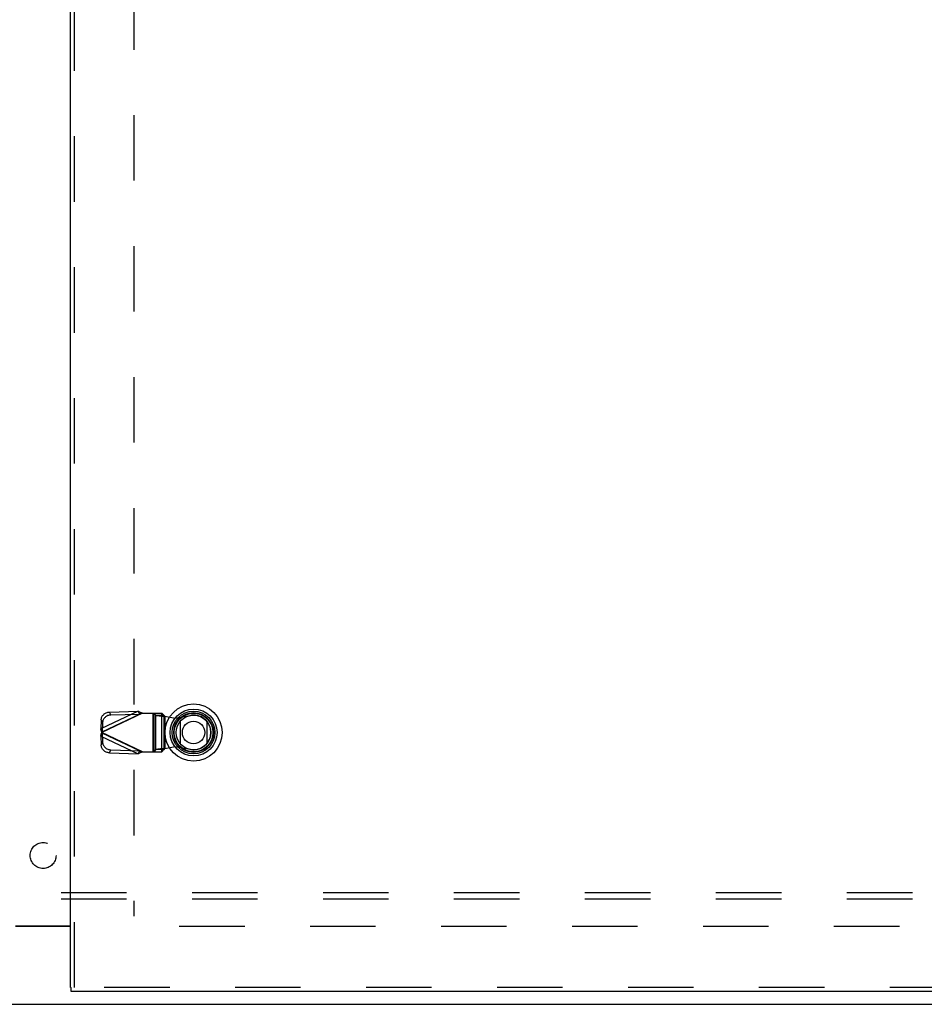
# Model space of a CAD drawing. Header units: inches. Extents: x 0 to 230, y 0 to 149.
# Tile 74 of 256: x 69 to 86, y 37 to 56. Entities that reach past the tile are written whole.
import ezdxf

# ---------------------------------------------------------------- set-up
doc = ezdxf.new("R2010")
doc.units = ezdxf.units.IN
doc.header["$LTSCALE"] = 12.648283
doc.header["$MEASUREMENT"] = 0
doc.linetypes.add('HIDDEN', pattern=[0.2, 0.1, -0.1])
doc.layers.get('0').update_dxf_attribs({"linetype": 'CONTINUOUS'})
for name, color, linetype in [('DEFAULT_2', 8, 'HIDDEN'), ('RIGHTHAND_DOOR_ASSEMBLY', 7, 'CONTINUOUS'), ('SUBPANEL', 7, 'CONTINUOUS')]:
    doc.layers.add(name, color=color, linetype=linetype)

msp = doc.modelspace()

# ---------------------------------------------------------------- linework, layer by layer
at = {"color": 3, "linetype": 'Continuous'}
msp.add_line((68.573, 38.363), (69.637, 38.363), dxfattribs=at)
at = {"color": 7, "linetype": 'Continuous'}
for p, q in [((69.637, 38.348), (68.573, 38.348)), ((33.157, 36.848), (105.053, 36.848))]:
    msp.add_line(p, q, dxfattribs=at)
at = {"layer": 'DEFAULT_2', "color": 8, "linetype": 'HIDDEN'}
for p, q in [((70.855, 107.146), (70.855, 38.549)), ((103.355, 38.348), (70.751, 38.348))]:
    msp.add_line(p, q, dxfattribs=at)
at = {"layer": 'RIGHTHAND_DOOR_ASSEMBLY', "color": 3, "linetype": 'Continuous'}
for p, q in [((69.637, 37.173), (69.637, 108.523)), ((104.436, 37.098), (69.65, 37.098))]:
    msp.add_line(p, q, dxfattribs=at)
at = {"layer": 'RIGHTHAND_DOOR_ASSEMBLY', "color": 8, "linetype": 'HIDDEN'}
for p, q in [((69.712, 37.173), (69.712, 108.523)), ((70.941, 42.512), (70.22, 42.17)), ((71.025, 42.474), (70.238, 42.1)), ((70.247, 42.113), (70.968, 42.455)), ((70.386, 42.494), (70.941, 42.512)), ((70.413, 42.437), (70.386, 42.494)), ((70.413, 42.437), (70.968, 42.455)), ((70.941, 42.512), (70.968, 42.455)), ((71.006, 42.468), (70.987, 42.461)), ((71.025, 42.474), (71.006, 42.468)), ((71.025, 42.474), (71.4, 42.474)), ((71.222, 42.474), (71.222, 41.726)), ((71.242, 42.474), (71.242, 41.726)), ((71.245, 42.474), (71.284, 42.432)), ((71.284, 42.432), (71.439, 42.432)), ((71.284, 41.768), (71.284, 42.432)), ((71.397, 41.726), (71.397, 42.474)), ((71.439, 42.432), (71.4, 42.474)), ((71.439, 42.432), (71.439, 41.768)), ((71.655, 42.376), (71.95, 42.429)), ((70.226, 42.342), (70.22, 42.17)), ((70.226, 42.342), (70.253, 42.285)), ((70.253, 42.285), (70.247, 42.113)), ((71.458, 42.413), (71.655, 42.376)), ((71.458, 42.413), (71.458, 41.786)), ((70.247, 42.113), (70.22, 42.17)), ((70.22, 42.03), (70.247, 42.087)), ((71.025, 41.726), (70.238, 42.1)), ((70.968, 41.745), (70.247, 42.087)), ((70.247, 42.087), (70.253, 41.915)), ((70.22, 42.03), (70.941, 41.688)), ((70.22, 42.03), (70.226, 41.858)), ((70.253, 41.915), (70.226, 41.858)), ((70.386, 41.706), (70.413, 41.763)), ((70.386, 41.706), (70.941, 41.688)), ((70.413, 41.763), (70.968, 41.745)), ((70.968, 41.745), (70.941, 41.688)), ((71.025, 41.726), (71.4, 41.726)), ((71.284, 41.768), (71.245, 41.726)), ((71.439, 41.768), (71.284, 41.768)), ((71.4, 41.726), (71.439, 41.768)), ((71.458, 41.786), (71.424, 41.784)), ((71.655, 41.824), (71.458, 41.786)), ((71.95, 41.771), (71.655, 41.824)), ((104.436, 37.173), (69.65, 37.173))]:
    msp.add_line(p, q, dxfattribs=at)
at = {"layer": 'RIGHTHAND_DOOR_ASSEMBLY', "color": 7, "linetype": 'Continuous'}
for p, q in [((71.756, 41.882), (71.756, 42.314)), ((72.268, 42.314), (72.268, 41.882)), ((69.637, 37.173), (69.65, 37.173)), ((69.65, 37.098), (69.65, 37.173))]:
    msp.add_line(p, q, dxfattribs=at)
at = {"layer": 'RIGHTHAND_DOOR_ASSEMBLY', "color": 8, "linetype": 'HIDDEN'}
for points in [[(70.226, 42.342), (70.227, 42.356), (70.23, 42.371), (70.234, 42.385), (70.24, 42.399), (70.247, 42.412), (70.255, 42.424), (70.264, 42.436), (70.275, 42.447), (70.287, 42.457), (70.299, 42.466), (70.312, 42.474), (70.326, 42.481), (70.341, 42.486), (70.356, 42.49), (70.371, 42.493), (70.386, 42.494)], [(70.413, 42.437), (70.398, 42.436), (70.383, 42.433), (70.368, 42.429), (70.353, 42.424), (70.339, 42.417), (70.326, 42.409), (70.313, 42.4), (70.302, 42.39), (70.291, 42.379), (70.282, 42.368), (70.274, 42.355), (70.267, 42.342), (70.261, 42.328), (70.257, 42.314), (70.254, 42.3), (70.253, 42.285)], [(70.941, 42.512), (70.955, 42.506), (70.969, 42.5), (70.983, 42.494), (70.997, 42.487), (71.011, 42.481), (71.025, 42.474)], [(70.987, 42.461), (70.977, 42.458), (70.968, 42.455)], [(71.284, 42.432), (71.288, 42.431), (71.294, 42.429), (71.301, 42.428), (71.31, 42.427), (71.32, 42.425), (71.332, 42.424), (71.345, 42.423), (71.359, 42.421), (71.374, 42.42), (71.39, 42.419), (71.407, 42.417), (71.424, 42.416), (71.458, 42.413)], [(71.439, 42.432), (71.44, 42.43), (71.441, 42.427), (71.443, 42.425), (71.446, 42.423), (71.449, 42.42), (71.452, 42.418), (71.455, 42.416), (71.458, 42.413)], [(70.238, 42.1), (70.232, 42.124), (70.229, 42.135), (70.226, 42.147), (70.223, 42.158), (70.22, 42.17)], [(70.22, 42.03), (70.223, 42.041), (70.226, 42.053), (70.229, 42.064)], [(70.229, 42.064), (70.235, 42.088), (70.238, 42.1)], [(70.247, 42.113), (70.245, 42.111), (70.244, 42.109), (70.242, 42.106), (70.241, 42.104), (70.238, 42.1)], [(70.238, 42.1), (70.239, 42.098), (70.242, 42.093)], [(70.242, 42.093), (70.244, 42.091), (70.245, 42.089), (70.247, 42.087)], [(70.386, 41.706), (70.371, 41.707), (70.356, 41.71), (70.341, 41.714), (70.326, 41.719), (70.312, 41.726), (70.299, 41.734), (70.287, 41.743), (70.275, 41.753), (70.264, 41.764), (70.255, 41.775), (70.247, 41.788), (70.24, 41.801), (70.234, 41.815), (70.23, 41.829), (70.227, 41.843), (70.226, 41.858)], [(70.253, 41.915), (70.254, 41.9), (70.257, 41.886), (70.261, 41.872), (70.267, 41.858), (70.274, 41.845), (70.282, 41.832), (70.291, 41.82), (70.302, 41.809), (70.313, 41.799), (70.326, 41.79), (70.339, 41.783), (70.353, 41.776), (70.368, 41.771), (70.383, 41.767), (70.398, 41.764), (70.413, 41.763)], [(71.025, 41.726), (71.011, 41.719), (70.997, 41.713), (70.983, 41.706), (70.969, 41.7), (70.955, 41.694), (70.941, 41.688)], [(70.968, 41.745), (70.977, 41.741), (70.987, 41.738), (70.996, 41.735), (71.025, 41.726)], [(71.424, 41.784), (71.407, 41.782), (71.39, 41.781), (71.374, 41.78), (71.359, 41.778), (71.345, 41.777), (71.332, 41.776), (71.32, 41.774), (71.31, 41.773), (71.301, 41.772), (71.294, 41.77), (71.288, 41.769), (71.284, 41.768)], [(71.439, 41.768), (71.44, 41.77), (71.441, 41.772), (71.443, 41.775), (71.446, 41.777), (71.449, 41.779), (71.452, 41.782), (71.455, 41.784), (71.458, 41.786)]]:
    msp.add_lwpolyline(points, dxfattribs=at)
at = {"layer": 'RIGHTHAND_DOOR_ASSEMBLY', "color": 7, "linetype": 'Continuous'}
for radius in [0.551, 0.453, 0.413, 0.384, 0.374, 0.335, 0.217]:
    msp.add_circle((72.012, 42.098), radius, dxfattribs=at)
at = {"layer": 'RIGHTHAND_DOOR_ASSEMBLY', "color": 8, "linetype": 'HIDDEN'}
msp.add_arc((72.01, 42.1), 0.335, 259.673, 100.327, dxfattribs=at)
at = {"layer": 'SUBPANEL', "color": 8, "linetype": 'HIDDEN'}
for p, q in [((101.074, 39.004), (37.136, 39.004)), ((101.074, 38.879), (37.136, 38.879))]:
    msp.add_line(p, q, dxfattribs=at)
msp.add_circle((69.105, 39.723), 0.25, dxfattribs=at)

doc.saveas('drawing.dxf')
